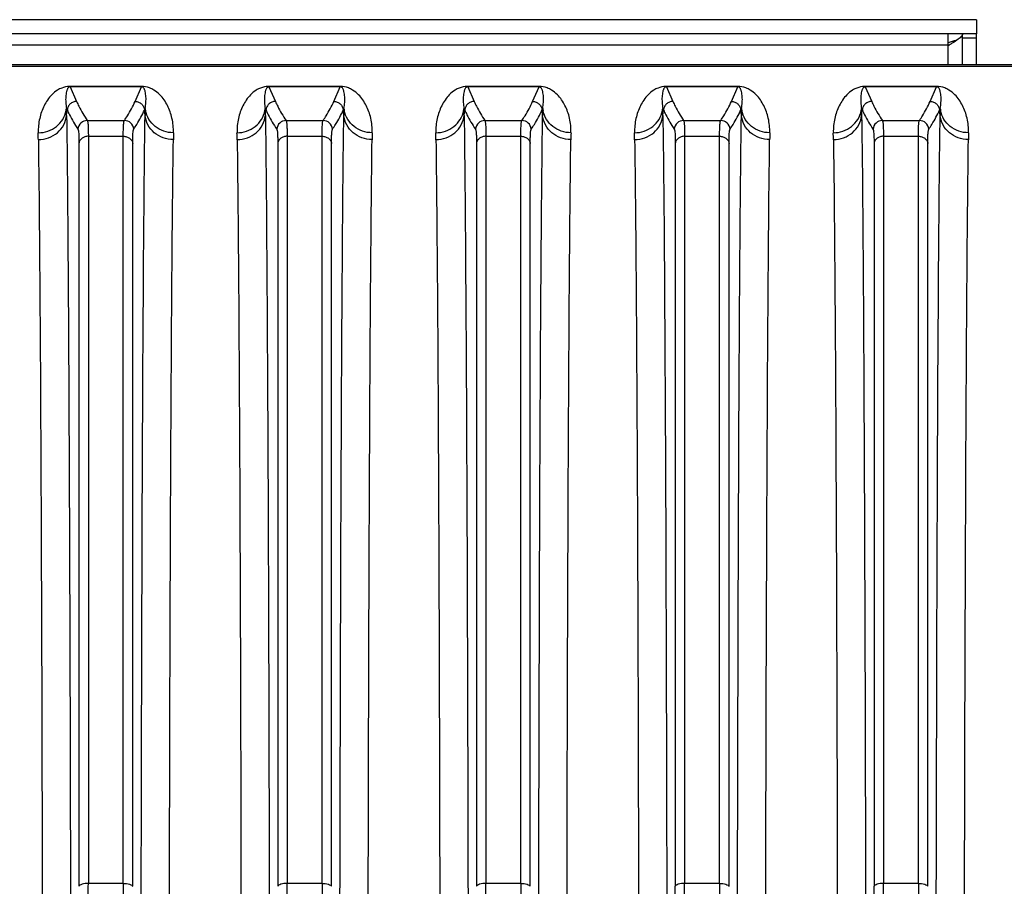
# Model space of a CAD drawing. Extents: x -1727 to 1181, y 8 to 1599.
# Tile 46 of 71: x -936 to -832, y 1482 to 1573. Entities that reach past the tile are written whole.
import ezdxf

# ---------------------------------------------------------------- set-up
doc = ezdxf.new("R2010")
doc.units = 0
doc.header["$LTSCALE"] = 65.395
doc.layers.get('0').update_dxf_attribs({"linetype": 'CONTINUOUS'})

msp = doc.modelspace()

# ---------------------------------------------------------------- linework, layer by layer
at = {"color": 3, "linetype": 'CONTINUOUS'}
for p, q in [((-835.13, 1573.07), (-965.13, 1573.07)), ((-835.13, 1568.29), (-835.13, 1571.57))]:
    msp.add_line(p, q, dxfattribs=at)
at = {"color": 7, "linetype": 'CONTINUOUS'}
for p, q in [((-835.13, 1573.07), (-835.13, 1571.57)), ((-835.13, 1571.57), (-965.13, 1571.57)), ((-838.13, 1570.31), (-838.13, 1571.57)), ((-836.63, 1568.29), (-836.63, 1571.57))]:
    msp.add_line(p, q, dxfattribs=at)
at = {"color": 9, "linetype": 'CONTINUOUS'}
for p, q in [((-836.63, 1571.15), (-835.13, 1571.15)), ((-838.13, 1570.38), (-962.13, 1570.38)), ((-838.13, 1568.29), (-838.13, 1570.31)), ((-739.63, 1568.12), (-958.7, 1568.12)), ((-930.9, 1565.98), (-930.22, 1564.43)), ((-924.04, 1564.43), (-923.36, 1565.98)), ((-923.84, 1566.02), (-923.86, 1565.98)), ((-909.9, 1565.98), (-909.22, 1564.43)), ((-903.04, 1564.43), (-902.36, 1565.98)), ((-902.84, 1566.02), (-902.86, 1565.98)), ((-888.9, 1565.98), (-888.22, 1564.43)), ((-882.04, 1564.43), (-881.36, 1565.98)), ((-881.84, 1566.02), (-881.86, 1565.98)), ((-867.9, 1565.98), (-867.22, 1564.43)), ((-861.04, 1564.43), (-860.36, 1565.98)), ((-860.84, 1566.02), (-860.86, 1565.98)), ((-846.9, 1565.98), (-846.22, 1564.43)), ((-840.04, 1564.43), (-839.36, 1565.98)), ((-839.84, 1566.02), (-839.86, 1565.98)), ((-929.09, 1562.42), (-925.17, 1562.42)), ((-908.09, 1562.42), (-904.17, 1562.42)), ((-887.09, 1562.42), (-883.17, 1562.42)), ((-866.09, 1562.42), (-862.17, 1562.42)), ((-845.09, 1562.42), (-841.17, 1562.42)), ((-928.98, 1560.76), (-928.98, 1481.83)), ((-928.98, 1560.76), (-925.29, 1560.76)), ((-925.29, 1481.83), (-925.29, 1560.76)), ((-907.98, 1560.76), (-907.98, 1481.83)), ((-907.98, 1560.76), (-904.29, 1560.76)), ((-904.29, 1481.83), (-904.29, 1560.76)), ((-886.98, 1560.76), (-886.98, 1481.83)), ((-886.98, 1560.76), (-883.29, 1560.76)), ((-883.29, 1481.83), (-883.29, 1560.76)), ((-865.98, 1560.76), (-865.98, 1481.83)), ((-865.98, 1560.76), (-862.29, 1560.76)), ((-862.29, 1481.83), (-862.29, 1560.76)), ((-844.98, 1560.76), (-844.98, 1481.83)), ((-844.98, 1560.76), (-841.29, 1560.76)), ((-841.29, 1481.83), (-841.29, 1560.76)), ((-929.97, 1560.01), (-929.97, 1481.53)), ((-924.29, 1481.53), (-924.29, 1560.01)), ((-908.97, 1560.01), (-908.97, 1481.53)), ((-903.29, 1481.53), (-903.29, 1560.01)), ((-887.97, 1560.01), (-887.97, 1481.53)), ((-882.29, 1481.53), (-882.29, 1560.01)), ((-866.97, 1560.01), (-866.97, 1481.53)), ((-861.29, 1481.53), (-861.29, 1560.01)), ((-845.97, 1560.01), (-845.97, 1481.53)), ((-840.29, 1481.53), (-840.29, 1560.01)), ((-925.29, 1481.83), (-928.98, 1481.83)), ((-904.29, 1481.83), (-907.98, 1481.83)), ((-883.29, 1481.83), (-886.98, 1481.83)), ((-862.29, 1481.83), (-865.98, 1481.83)), ((-841.29, 1481.83), (-844.98, 1481.83))]:
    msp.add_line(p, q, dxfattribs=at)
at = {"color": 6, "linetype": 'CONTINUOUS'}
msp.add_line((-739.63, 1568.29), (-958.7, 1568.29), dxfattribs=at)
at = {"color": 2, "linetype": 'CONTINUOUS'}
for p, q in [((-930.9, 1566.02), (-930.9, 1565.98)), ((-923.36, 1566.02), (-930.9, 1566.02)), ((-923.36, 1565.98), (-930.9, 1565.98)), ((-923.36, 1566.02), (-923.36, 1565.98)), ((-909.9, 1566.02), (-909.9, 1565.98)), ((-902.36, 1566.02), (-909.9, 1566.02)), ((-902.36, 1565.98), (-909.9, 1565.98)), ((-902.36, 1566.02), (-902.36, 1565.98)), ((-888.9, 1566.02), (-888.9, 1565.98)), ((-881.36, 1566.02), (-888.9, 1566.02)), ((-881.36, 1565.98), (-888.9, 1565.98)), ((-881.36, 1566.02), (-881.36, 1565.98)), ((-867.9, 1566.02), (-867.9, 1565.98)), ((-860.36, 1566.02), (-867.9, 1566.02)), ((-860.36, 1565.98), (-867.9, 1565.98)), ((-860.36, 1566.02), (-860.36, 1565.98)), ((-846.9, 1566.02), (-846.9, 1565.98)), ((-839.36, 1566.02), (-846.9, 1566.02)), ((-839.36, 1565.98), (-846.9, 1565.98)), ((-839.36, 1566.02), (-839.36, 1565.98)), ((-931.29, 1563.7), (-931.21, 1563.53)), ((-931.28, 1562.95), (-931.21, 1563.53)), ((-923.05, 1563.53), (-922.97, 1563.7)), ((-922.99, 1562.95), (-923.05, 1563.53)), ((-922.98, 1563.57), (-922.97, 1563.7)), ((-922.98, 1563.33), (-922.98, 1563.57)), ((-910.29, 1563.7), (-910.21, 1563.53)), ((-910.28, 1562.95), (-910.21, 1563.53)), ((-902.05, 1563.53), (-901.97, 1563.7)), ((-901.99, 1562.95), (-902.05, 1563.53)), ((-901.98, 1563.57), (-901.97, 1563.7)), ((-901.98, 1563.33), (-901.98, 1563.57)), ((-889.29, 1563.7), (-889.21, 1563.53)), ((-889.28, 1562.95), (-889.21, 1563.53)), ((-881.05, 1563.53), (-880.97, 1563.7)), ((-880.99, 1562.95), (-881.05, 1563.53)), ((-880.98, 1563.57), (-880.97, 1563.7)), ((-880.98, 1563.33), (-880.98, 1563.57)), ((-868.29, 1563.7), (-868.21, 1563.53)), ((-868.28, 1562.95), (-868.21, 1563.53)), ((-860.05, 1563.53), (-859.97, 1563.7)), ((-859.99, 1562.95), (-860.05, 1563.53)), ((-859.98, 1563.57), (-859.97, 1563.7)), ((-859.98, 1563.33), (-859.98, 1563.57)), ((-847.29, 1563.7), (-847.21, 1563.53)), ((-847.28, 1562.95), (-847.21, 1563.53)), ((-839.05, 1563.53), (-838.97, 1563.7)), ((-838.99, 1562.95), (-839.05, 1563.53)), ((-838.98, 1563.57), (-838.97, 1563.7)), ((-838.98, 1563.33), (-838.98, 1563.57)), ((-931.28, 1563.45), (-931.28, 1563.33)), ((-910.28, 1563.45), (-910.28, 1563.33)), ((-889.28, 1563.45), (-889.28, 1563.33)), ((-868.28, 1563.45), (-868.28, 1563.33)), ((-847.28, 1563.45), (-847.28, 1563.33))]:
    msp.add_line(p, q, dxfattribs=at)
at = {"color": 3, "linetype": 'CONTINUOUS'}
for centre, radius, start, end in [((-831.49, 1550.5), 21.19, 106.7745, 107.0489), ((-830.49, 1547.12), 24.72, 105.7907, 106.7471), ((-832.24, 1552.92), 18.66, 107.0266, 108.393)]:
    msp.add_arc(centre, radius, start, end, dxfattribs=at)
at = {"color": 7, "linetype": 'CONTINUOUS'}
msp.add_arc((-830.99, 1559.58), 12.89, 123.4912, 123.6607, dxfattribs=at)
at = {"color": 9, "linetype": 'CONTINUOUS'}
for centre, radius, start, end in [((-930.9, 1563.54), 2.48, 89.9983, 91.6002), ((-909.9, 1563.54), 2.48, 89.9983, 91.6002), ((-888.9, 1563.54), 2.48, 89.9983, 91.6002), ((-867.9, 1563.54), 2.48, 89.9983, 91.6002), ((-846.9, 1563.54), 2.48, 89.9983, 91.6002), ((-933.99, 1563.98), 2.71, 349.0893, 354.0116), ((-920.28, 1563.98), 2.71, 185.9884, 190.9107), ((-912.99, 1563.98), 2.71, 349.0893, 354.0116), ((-899.28, 1563.98), 2.71, 185.9884, 190.9107), ((-891.99, 1563.98), 2.71, 349.0893, 354.0116), ((-878.28, 1563.98), 2.71, 185.9884, 190.9107), ((-870.99, 1563.98), 2.71, 349.0893, 354.0116), ((-857.28, 1563.98), 2.71, 185.9884, 190.9107), ((-849.99, 1563.98), 2.71, 349.0893, 354.0116), ((-836.28, 1563.98), 2.71, 185.9884, 190.9107), ((-929.08, 1561.42), 1, 90.1928, 174.9175), ((-925.18, 1561.42), 1, 5.0825, 89.8072), ((-908.08, 1561.42), 1, 90.1928, 174.9175), ((-904.18, 1561.42), 1, 5.0825, 89.8072), ((-887.08, 1561.42), 1, 90.1928, 174.9175), ((-883.18, 1561.42), 1, 5.0825, 89.8072), ((-866.08, 1561.42), 1, 90.1928, 174.9175), ((-862.18, 1561.42), 1, 5.0825, 89.8072), ((-845.08, 1561.42), 1, 90.1928, 174.9175), ((-841.18, 1561.42), 1, 5.0825, 89.8072), ((-1055.71, 1558.69), 121.46, 0.8039, 1.1472), ((-795.63, 1558.64), 124.38, 178.8568, 179.1921), ((-1034.71, 1558.69), 121.46, 0.8039, 1.1472), ((-774.63, 1558.64), 124.38, 178.8568, 179.1921), ((-1013.71, 1558.69), 121.46, 0.8039, 1.1472), ((-753.63, 1558.64), 124.38, 178.8568, 179.1921), ((-992.71, 1558.69), 121.46, 0.8039, 1.1472), ((-732.63, 1558.64), 124.38, 178.8568, 179.1921), ((-971.71, 1558.69), 121.46, 0.8039, 1.1472), ((-711.63, 1558.64), 124.38, 178.8568, 179.1921), ((-1040.8, 1481.84), 111.82, 359.2402, 359.9957), ((-811.22, 1481.85), 114.07, 180.0117, 180.7523), ((-1019.8, 1481.84), 111.82, 359.2402, 359.9957), ((-790.22, 1481.85), 114.07, 180.0117, 180.7523), ((-998.8, 1481.84), 111.82, 359.2402, 359.9957), ((-769.22, 1481.85), 114.07, 180.0117, 180.7523), ((-957.66, 1481.54), 90.69, 359.1563, 359.9953), ((-977.8, 1481.84), 111.82, 359.2402, 359.9957), ((-748.22, 1481.85), 114.07, 180.0117, 180.7523), ((-936.66, 1481.54), 90.69, 359.1563, 359.9953), ((-956.8, 1481.84), 111.82, 359.2402, 359.9957), ((-727.22, 1481.85), 114.07, 180.0117, 180.7523)]:
    msp.add_arc(centre, radius, start, end, dxfattribs=at)
at = {"color": 2, "linetype": 'CONTINUOUS'}
for centre, radius, start, end in [((-1053.59, 1561.3), 122.33, 1.0101, 1.1244), ((-1032.59, 1561.3), 122.33, 1.0101, 1.1244), ((-1011.59, 1561.3), 122.33, 1.0101, 1.1244), ((-990.59, 1561.3), 122.33, 1.0101, 1.1244), ((-969.59, 1561.3), 122.33, 1.0101, 1.1244), ((-1064.2, 1561.12), 132.94, 0.7917, 0.9539), ((-790.06, 1561.12), 132.94, 179.0461, 179.2083), ((-1043.2, 1561.12), 132.94, 0.7917, 0.9539), ((-769.06, 1561.12), 132.94, 179.0461, 179.2083), ((-1022.2, 1561.12), 132.94, 0.7917, 0.9539), ((-748.06, 1561.12), 132.94, 179.0461, 179.2083), ((-1001.2, 1561.12), 132.94, 0.7917, 0.9539), ((-727.06, 1561.12), 132.94, 179.0461, 179.2083), ((-980.2, 1561.12), 132.94, 0.7917, 0.9539), ((-706.06, 1561.12), 132.94, 179.0461, 179.2083)]:
    msp.add_arc(centre, radius, start, end, dxfattribs=at)
at = {"color": 7, "linetype": 'CONTINUOUS'}
for points, knots in [([(-836.72, 1571.33), (-836.77, 1571.27), (-836.88, 1571.15), (-837.2, 1570.91), (-837.47, 1570.74), (-837.66, 1570.61)], [0, 0, 0, 0, 0.187138, 0.418916, 1, 1, 1, 1]), ([(-836.63, 1571.57), (-836.63, 1571.55), (-836.64, 1571.46), (-836.68, 1571.38), (-836.72, 1571.33)], [0, 0, 0, 0, 0.230841, 1, 1, 1, 1]), ([(-837.66, 1570.61), (-837.7, 1570.59), (-837.84, 1570.5), (-837.99, 1570.41), (-838.1, 1570.33)], [0, 0, 0, 0, 0.243534, 1, 1, 1, 1])]:
    msp.add_open_spline(points, degree=3, knots=knots, dxfattribs=at)
at = {"color": 9, "linetype": 'CONTINUOUS'}
for points, knots in [([(-930.97, 1566.02), (-931.25, 1566.01), (-931.69, 1565.92), (-932.33, 1565.6), (-932.84, 1565.17), (-933.3, 1564.6), (-933.78, 1563.78), (-934.19, 1562.62), (-934.28, 1561.64), (-934.27, 1561.13)], [0, 0, 0, 0, 0.128714, 0.20557, 0.327429, 0.437184, 0.544446, 0.763582, 1, 1, 1, 1]), ([(-930.9, 1565.98), (-930.96, 1565.98), (-931.05, 1565.95), (-931.14, 1565.85), (-931.2, 1565.74), (-931.25, 1565.61), (-931.3, 1565.44), (-931.34, 1565.21), (-931.37, 1564.93), (-931.38, 1564.64), (-931.36, 1564.22), (-931.33, 1563.91), (-931.29, 1563.7)], [0, 0, 0, 0, 0.07, 0.104738, 0.163618, 0.219023, 0.273797, 0.384422, 0.498285, 0.616271, 0.738908, 1, 1, 1, 1]), ([(-919.99, 1561.13), (-919.98, 1561.64), (-920.05, 1562.4), (-920.33, 1563.35), (-920.61, 1564), (-920.96, 1564.61), (-921.43, 1565.18), (-921.96, 1565.61), (-922.61, 1565.94), (-923.07, 1566.02), (-923.36, 1566.02)], [0, 0, 0, 0, 0.234607, 0.344988, 0.45245, 0.558913, 0.66795, 0.789418, 0.866785, 1, 1, 1, 1]), ([(-922.97, 1563.7), (-922.94, 1563.91), (-922.9, 1564.22), (-922.88, 1564.64), (-922.89, 1564.93), (-922.92, 1565.21), (-922.96, 1565.44), (-923.01, 1565.61), (-923.06, 1565.74), (-923.12, 1565.85), (-923.21, 1565.95), (-923.3, 1565.98), (-923.36, 1565.98)], [0, 0, 0, 0, 0.261092, 0.383729, 0.501716, 0.615578, 0.726203, 0.780977, 0.836383, 0.895263, 0.930001, 1, 1, 1, 1]), ([(-909.97, 1566.02), (-910.25, 1566.01), (-910.69, 1565.92), (-911.33, 1565.6), (-911.84, 1565.17), (-912.3, 1564.6), (-912.78, 1563.78), (-913.19, 1562.62), (-913.28, 1561.64), (-913.27, 1561.13)], [0, 0, 0, 0, 0.128714, 0.20557, 0.327429, 0.437184, 0.544446, 0.763582, 1, 1, 1, 1]), ([(-909.9, 1565.98), (-909.96, 1565.98), (-910.05, 1565.95), (-910.14, 1565.85), (-910.2, 1565.74), (-910.25, 1565.61), (-910.3, 1565.44), (-910.34, 1565.21), (-910.37, 1564.93), (-910.38, 1564.64), (-910.36, 1564.22), (-910.33, 1563.91), (-910.29, 1563.7)], [0, 0, 0, 0, 0.07, 0.104738, 0.163618, 0.219023, 0.273797, 0.384422, 0.498285, 0.616271, 0.738908, 1, 1, 1, 1]), ([(-898.99, 1561.13), (-898.98, 1561.64), (-899.05, 1562.4), (-899.33, 1563.35), (-899.61, 1564), (-899.96, 1564.61), (-900.43, 1565.18), (-900.96, 1565.61), (-901.61, 1565.94), (-902.07, 1566.02), (-902.36, 1566.02)], [0, 0, 0, 0, 0.234607, 0.344988, 0.45245, 0.558913, 0.66795, 0.789418, 0.866785, 1, 1, 1, 1]), ([(-901.97, 1563.7), (-901.94, 1563.91), (-901.9, 1564.22), (-901.88, 1564.64), (-901.89, 1564.93), (-901.92, 1565.21), (-901.96, 1565.44), (-902.01, 1565.61), (-902.06, 1565.74), (-902.12, 1565.85), (-902.21, 1565.95), (-902.3, 1565.98), (-902.36, 1565.98)], [0, 0, 0, 0, 0.261092, 0.383729, 0.501716, 0.615578, 0.726203, 0.780977, 0.836383, 0.895263, 0.930001, 1, 1, 1, 1]), ([(-888.97, 1566.02), (-889.25, 1566.01), (-889.69, 1565.92), (-890.33, 1565.6), (-890.84, 1565.17), (-891.3, 1564.6), (-891.78, 1563.78), (-892.19, 1562.62), (-892.28, 1561.64), (-892.27, 1561.13)], [0, 0, 0, 0, 0.128714, 0.20557, 0.327429, 0.437184, 0.544446, 0.763582, 1, 1, 1, 1]), ([(-888.9, 1565.98), (-888.96, 1565.98), (-889.05, 1565.95), (-889.14, 1565.85), (-889.2, 1565.74), (-889.25, 1565.61), (-889.3, 1565.44), (-889.34, 1565.21), (-889.37, 1564.93), (-889.38, 1564.64), (-889.36, 1564.22), (-889.33, 1563.91), (-889.29, 1563.7)], [0, 0, 0, 0, 0.07, 0.104738, 0.163618, 0.219023, 0.273797, 0.384422, 0.498285, 0.616271, 0.738908, 1, 1, 1, 1]), ([(-877.99, 1561.13), (-877.98, 1561.64), (-878.05, 1562.4), (-878.33, 1563.35), (-878.61, 1564), (-878.96, 1564.61), (-879.43, 1565.18), (-879.96, 1565.61), (-880.61, 1565.94), (-881.07, 1566.02), (-881.36, 1566.02)], [0, 0, 0, 0, 0.234607, 0.344988, 0.45245, 0.558913, 0.66795, 0.789418, 0.866785, 1, 1, 1, 1]), ([(-880.97, 1563.7), (-880.94, 1563.91), (-880.9, 1564.22), (-880.88, 1564.64), (-880.89, 1564.93), (-880.92, 1565.21), (-880.96, 1565.44), (-881.01, 1565.61), (-881.06, 1565.74), (-881.12, 1565.85), (-881.21, 1565.95), (-881.3, 1565.98), (-881.36, 1565.98)], [0, 0, 0, 0, 0.261092, 0.383729, 0.501716, 0.615578, 0.726203, 0.780977, 0.836383, 0.895263, 0.930001, 1, 1, 1, 1]), ([(-867.97, 1566.02), (-868.25, 1566.01), (-868.69, 1565.92), (-869.33, 1565.6), (-869.84, 1565.17), (-870.3, 1564.6), (-870.78, 1563.78), (-871.19, 1562.62), (-871.28, 1561.64), (-871.27, 1561.13)], [0, 0, 0, 0, 0.128714, 0.20557, 0.327429, 0.437184, 0.544446, 0.763582, 1, 1, 1, 1]), ([(-867.9, 1565.98), (-867.96, 1565.98), (-868.05, 1565.95), (-868.14, 1565.85), (-868.2, 1565.74), (-868.25, 1565.61), (-868.3, 1565.44), (-868.34, 1565.21), (-868.37, 1564.93), (-868.38, 1564.64), (-868.36, 1564.22), (-868.33, 1563.91), (-868.29, 1563.7)], [0, 0, 0, 0, 0.07, 0.104738, 0.163618, 0.219023, 0.273797, 0.384422, 0.498285, 0.616271, 0.738908, 1, 1, 1, 1]), ([(-856.99, 1561.13), (-856.98, 1561.64), (-857.05, 1562.4), (-857.33, 1563.35), (-857.61, 1564), (-857.96, 1564.61), (-858.43, 1565.18), (-858.96, 1565.61), (-859.61, 1565.94), (-860.07, 1566.02), (-860.36, 1566.02)], [0, 0, 0, 0, 0.234607, 0.344988, 0.45245, 0.558913, 0.66795, 0.789418, 0.866785, 1, 1, 1, 1]), ([(-859.97, 1563.7), (-859.94, 1563.91), (-859.9, 1564.22), (-859.88, 1564.64), (-859.89, 1564.93), (-859.92, 1565.21), (-859.96, 1565.44), (-860.01, 1565.61), (-860.06, 1565.74), (-860.12, 1565.85), (-860.21, 1565.95), (-860.3, 1565.98), (-860.36, 1565.98)], [0, 0, 0, 0, 0.261092, 0.383729, 0.501716, 0.615578, 0.726203, 0.780977, 0.836383, 0.895263, 0.930001, 1, 1, 1, 1]), ([(-846.97, 1566.02), (-847.25, 1566.01), (-847.69, 1565.92), (-848.33, 1565.6), (-848.84, 1565.17), (-849.3, 1564.6), (-849.78, 1563.78), (-850.19, 1562.62), (-850.28, 1561.64), (-850.27, 1561.13)], [0, 0, 0, 0, 0.128714, 0.20557, 0.327429, 0.437184, 0.544446, 0.763582, 1, 1, 1, 1]), ([(-846.9, 1565.98), (-846.96, 1565.98), (-847.05, 1565.95), (-847.14, 1565.85), (-847.2, 1565.74), (-847.25, 1565.61), (-847.3, 1565.44), (-847.34, 1565.21), (-847.37, 1564.93), (-847.38, 1564.64), (-847.36, 1564.22), (-847.33, 1563.91), (-847.29, 1563.7)], [0, 0, 0, 0, 0.07, 0.104738, 0.163618, 0.219023, 0.273797, 0.384422, 0.498285, 0.616271, 0.738908, 1, 1, 1, 1]), ([(-835.99, 1561.13), (-835.98, 1561.64), (-836.05, 1562.4), (-836.33, 1563.35), (-836.61, 1564), (-836.96, 1564.61), (-837.43, 1565.18), (-837.96, 1565.61), (-838.61, 1565.94), (-839.07, 1566.02), (-839.36, 1566.02)], [0, 0, 0, 0, 0.234607, 0.344988, 0.45245, 0.558913, 0.66795, 0.789418, 0.866785, 1, 1, 1, 1]), ([(-838.97, 1563.7), (-838.94, 1563.91), (-838.9, 1564.22), (-838.88, 1564.64), (-838.89, 1564.93), (-838.92, 1565.21), (-838.96, 1565.44), (-839.01, 1565.61), (-839.06, 1565.74), (-839.12, 1565.85), (-839.21, 1565.95), (-839.3, 1565.98), (-839.36, 1565.98)], [0, 0, 0, 0, 0.261092, 0.383729, 0.501716, 0.615578, 0.726203, 0.780977, 0.836383, 0.895263, 0.930001, 1, 1, 1, 1]), ([(-930.22, 1564.43), (-930.34, 1564.43), (-930.59, 1564.39), (-930.91, 1564.19), (-931.13, 1563.89), (-931.2, 1563.65), (-931.21, 1563.53)], [0, 0, 0, 0, 0.250132, 0.500275, 0.750261, 1, 1, 1, 1]), ([(-931.21, 1563.53), (-931.14, 1563.36), (-930.81, 1562.66), (-930.41, 1562), (-930.08, 1561.51)], [0, 0, 0, 0, 0.240927, 1, 1, 1, 1]), ([(-930.22, 1564.43), (-930.14, 1564.26), (-929.81, 1563.57), (-929.41, 1562.91), (-929.09, 1562.42)], [0, 0, 0, 0, 0.240945, 1, 1, 1, 1]), ([(-925.17, 1562.42), (-925.06, 1562.59), (-924.64, 1563.23), (-924.27, 1563.91), (-924.04, 1564.43)], [0, 0, 0, 0, 0.259434, 1, 1, 1, 1]), ([(-924.18, 1561.51), (-924.07, 1561.68), (-923.65, 1562.32), (-923.28, 1563.01), (-923.05, 1563.53)], [0, 0, 0, 0, 0.259438, 1, 1, 1, 1]), ([(-924.04, 1564.43), (-923.92, 1564.43), (-923.67, 1564.39), (-923.36, 1564.19), (-923.13, 1563.89), (-923.06, 1563.65), (-923.05, 1563.53)], [0, 0, 0, 0, 0.250132, 0.500275, 0.750261, 1, 1, 1, 1]), ([(-909.22, 1564.43), (-909.34, 1564.43), (-909.59, 1564.39), (-909.91, 1564.19), (-910.13, 1563.89), (-910.2, 1563.65), (-910.21, 1563.53)], [0, 0, 0, 0, 0.250132, 0.500275, 0.750261, 1, 1, 1, 1]), ([(-910.21, 1563.53), (-910.14, 1563.36), (-909.81, 1562.66), (-909.41, 1562), (-909.08, 1561.51)], [0, 0, 0, 0, 0.240927, 1, 1, 1, 1]), ([(-909.22, 1564.43), (-909.14, 1564.26), (-908.81, 1563.57), (-908.41, 1562.91), (-908.09, 1562.42)], [0, 0, 0, 0, 0.240945, 1, 1, 1, 1]), ([(-904.17, 1562.42), (-904.06, 1562.59), (-903.64, 1563.23), (-903.27, 1563.91), (-903.04, 1564.43)], [0, 0, 0, 0, 0.259434, 1, 1, 1, 1]), ([(-903.18, 1561.51), (-903.07, 1561.68), (-902.65, 1562.32), (-902.28, 1563.01), (-902.05, 1563.53)], [0, 0, 0, 0, 0.259438, 1, 1, 1, 1]), ([(-903.04, 1564.43), (-902.92, 1564.43), (-902.67, 1564.39), (-902.36, 1564.19), (-902.13, 1563.89), (-902.06, 1563.65), (-902.05, 1563.53)], [0, 0, 0, 0, 0.250132, 0.500275, 0.750261, 1, 1, 1, 1]), ([(-888.22, 1564.43), (-888.34, 1564.43), (-888.59, 1564.39), (-888.91, 1564.19), (-889.13, 1563.89), (-889.2, 1563.65), (-889.21, 1563.53)], [0, 0, 0, 0, 0.250132, 0.500275, 0.750261, 1, 1, 1, 1]), ([(-889.21, 1563.53), (-889.14, 1563.36), (-888.81, 1562.66), (-888.41, 1562), (-888.08, 1561.51)], [0, 0, 0, 0, 0.240927, 1, 1, 1, 1]), ([(-888.22, 1564.43), (-888.14, 1564.26), (-887.81, 1563.57), (-887.41, 1562.91), (-887.09, 1562.42)], [0, 0, 0, 0, 0.240945, 1, 1, 1, 1]), ([(-883.17, 1562.42), (-883.06, 1562.59), (-882.64, 1563.23), (-882.27, 1563.91), (-882.04, 1564.43)], [0, 0, 0, 0, 0.259434, 1, 1, 1, 1]), ([(-882.18, 1561.51), (-882.07, 1561.68), (-881.65, 1562.32), (-881.28, 1563.01), (-881.05, 1563.53)], [0, 0, 0, 0, 0.259438, 1, 1, 1, 1]), ([(-882.04, 1564.43), (-881.92, 1564.43), (-881.67, 1564.39), (-881.36, 1564.19), (-881.13, 1563.89), (-881.06, 1563.65), (-881.05, 1563.53)], [0, 0, 0, 0, 0.250132, 0.500275, 0.750261, 1, 1, 1, 1]), ([(-867.22, 1564.43), (-867.34, 1564.43), (-867.59, 1564.39), (-867.91, 1564.19), (-868.13, 1563.89), (-868.2, 1563.65), (-868.21, 1563.53)], [0, 0, 0, 0, 0.250132, 0.500275, 0.750261, 1, 1, 1, 1]), ([(-868.21, 1563.53), (-868.14, 1563.36), (-867.81, 1562.66), (-867.41, 1562), (-867.08, 1561.51)], [0, 0, 0, 0, 0.240927, 1, 1, 1, 1]), ([(-867.22, 1564.43), (-867.14, 1564.26), (-866.81, 1563.57), (-866.41, 1562.91), (-866.09, 1562.42)], [0, 0, 0, 0, 0.240945, 1, 1, 1, 1]), ([(-862.17, 1562.42), (-862.06, 1562.59), (-861.64, 1563.23), (-861.27, 1563.91), (-861.04, 1564.43)], [0, 0, 0, 0, 0.259434, 1, 1, 1, 1]), ([(-861.18, 1561.51), (-861.07, 1561.68), (-860.65, 1562.32), (-860.28, 1563.01), (-860.05, 1563.53)], [0, 0, 0, 0, 0.259438, 1, 1, 1, 1]), ([(-861.04, 1564.43), (-860.92, 1564.43), (-860.67, 1564.39), (-860.36, 1564.19), (-860.13, 1563.89), (-860.06, 1563.65), (-860.05, 1563.53)], [0, 0, 0, 0, 0.250132, 0.500275, 0.750261, 1, 1, 1, 1]), ([(-846.22, 1564.43), (-846.34, 1564.43), (-846.59, 1564.39), (-846.91, 1564.19), (-847.13, 1563.89), (-847.2, 1563.65), (-847.21, 1563.53)], [0, 0, 0, 0, 0.250132, 0.500275, 0.750261, 1, 1, 1, 1]), ([(-847.21, 1563.53), (-847.14, 1563.36), (-846.81, 1562.66), (-846.41, 1562), (-846.08, 1561.51)], [0, 0, 0, 0, 0.240927, 1, 1, 1, 1]), ([(-846.22, 1564.43), (-846.14, 1564.26), (-845.81, 1563.57), (-845.41, 1562.91), (-845.09, 1562.42)], [0, 0, 0, 0, 0.240945, 1, 1, 1, 1]), ([(-841.17, 1562.42), (-841.06, 1562.59), (-840.64, 1563.23), (-840.27, 1563.91), (-840.04, 1564.43)], [0, 0, 0, 0, 0.259434, 1, 1, 1, 1]), ([(-840.18, 1561.51), (-840.07, 1561.68), (-839.65, 1562.32), (-839.28, 1563.01), (-839.05, 1563.53)], [0, 0, 0, 0, 0.259438, 1, 1, 1, 1]), ([(-840.04, 1564.43), (-839.92, 1564.43), (-839.67, 1564.39), (-839.36, 1564.19), (-839.13, 1563.89), (-839.06, 1563.65), (-839.05, 1563.53)], [0, 0, 0, 0, 0.250132, 0.500275, 0.750261, 1, 1, 1, 1]), ([(-934.27, 1561.13), (-933.93, 1561.13), (-933.24, 1561.24), (-932.32, 1561.74), (-931.63, 1562.51), (-931.38, 1563.14), (-931.32, 1563.47)], [0, 0, 0, 0, 0.25517, 0.507665, 0.755829, 1, 1, 1, 1]), ([(-934.26, 1560.4), (-933.9, 1560.4), (-933.16, 1560.53), (-932.21, 1561.08), (-931.53, 1561.92), (-931.31, 1562.61), (-931.28, 1562.95)], [0, 0, 0, 0, 0.256163, 0.508997, 0.756671, 1, 1, 1, 1]), ([(-931.28, 1562.95), (-931.21, 1558.43), (-931.12, 1547.41), (-931.01, 1528.26), (-930.92, 1504.26), (-930.88, 1486.76), (-930.86, 1477.39)], [0, 0, 0, 0, 0.158735, 0.386281, 0.671398, 1, 1, 1, 1]), ([(-923.4, 1477.39), (-923.38, 1486.76), (-923.34, 1504.26), (-923.26, 1528.26), (-923.15, 1547.41), (-923.05, 1558.43), (-922.99, 1562.95)], [0, 0, 0, 0, 0.328601, 0.613718, 0.841265, 1, 1, 1, 1]), ([(-920, 1560.4), (-920.37, 1560.4), (-921.1, 1560.53), (-922.05, 1561.08), (-922.74, 1561.92), (-922.95, 1562.61), (-922.99, 1562.95)], [0, 0, 0, 0, 0.256163, 0.508997, 0.756671, 1, 1, 1, 1]), ([(-919.99, 1561.13), (-920.33, 1561.13), (-921.03, 1561.24), (-921.94, 1561.74), (-922.63, 1562.51), (-922.88, 1563.14), (-922.94, 1563.47)], [0, 0, 0, 0, 0.25517, 0.507665, 0.755829, 1, 1, 1, 1]), ([(-913.27, 1561.13), (-912.93, 1561.13), (-912.24, 1561.24), (-911.32, 1561.74), (-910.63, 1562.51), (-910.38, 1563.14), (-910.32, 1563.47)], [0, 0, 0, 0, 0.25517, 0.507665, 0.755829, 1, 1, 1, 1]), ([(-913.26, 1560.4), (-912.9, 1560.4), (-912.16, 1560.53), (-911.21, 1561.08), (-910.53, 1561.92), (-910.31, 1562.61), (-910.28, 1562.95)], [0, 0, 0, 0, 0.256163, 0.508997, 0.756671, 1, 1, 1, 1]), ([(-910.28, 1562.95), (-910.21, 1558.43), (-910.12, 1547.41), (-910.01, 1528.26), (-909.92, 1504.26), (-909.88, 1486.76), (-909.86, 1477.39)], [0, 0, 0, 0, 0.158735, 0.386281, 0.671398, 1, 1, 1, 1]), ([(-902.4, 1477.39), (-902.38, 1486.76), (-902.34, 1504.26), (-902.26, 1528.26), (-902.15, 1547.41), (-902.05, 1558.43), (-901.99, 1562.95)], [0, 0, 0, 0, 0.328601, 0.613718, 0.841265, 1, 1, 1, 1]), ([(-899, 1560.4), (-899.37, 1560.4), (-900.1, 1560.53), (-901.05, 1561.08), (-901.74, 1561.92), (-901.95, 1562.61), (-901.99, 1562.95)], [0, 0, 0, 0, 0.256163, 0.508997, 0.756671, 1, 1, 1, 1]), ([(-898.99, 1561.13), (-899.33, 1561.13), (-900.03, 1561.24), (-900.94, 1561.74), (-901.63, 1562.51), (-901.88, 1563.14), (-901.94, 1563.47)], [0, 0, 0, 0, 0.25517, 0.507665, 0.755829, 1, 1, 1, 1]), ([(-892.27, 1561.13), (-891.93, 1561.13), (-891.24, 1561.24), (-890.32, 1561.74), (-889.63, 1562.51), (-889.38, 1563.14), (-889.32, 1563.47)], [0, 0, 0, 0, 0.25517, 0.507665, 0.755829, 1, 1, 1, 1]), ([(-892.26, 1560.4), (-891.9, 1560.4), (-891.16, 1560.53), (-890.21, 1561.08), (-889.53, 1561.92), (-889.31, 1562.61), (-889.28, 1562.95)], [0, 0, 0, 0, 0.256163, 0.508997, 0.756671, 1, 1, 1, 1]), ([(-889.28, 1562.95), (-889.21, 1558.43), (-889.12, 1547.41), (-889.01, 1528.26), (-888.92, 1504.26), (-888.88, 1486.76), (-888.86, 1477.39)], [0, 0, 0, 0, 0.158735, 0.386281, 0.671398, 1, 1, 1, 1]), ([(-881.4, 1477.39), (-881.38, 1486.76), (-881.34, 1504.26), (-881.26, 1528.26), (-881.15, 1547.41), (-881.05, 1558.43), (-880.99, 1562.95)], [0, 0, 0, 0, 0.328601, 0.613718, 0.841265, 1, 1, 1, 1]), ([(-878, 1560.4), (-878.37, 1560.4), (-879.1, 1560.53), (-880.05, 1561.08), (-880.74, 1561.92), (-880.95, 1562.61), (-880.99, 1562.95)], [0, 0, 0, 0, 0.256163, 0.508997, 0.756671, 1, 1, 1, 1]), ([(-877.99, 1561.13), (-878.33, 1561.13), (-879.03, 1561.24), (-879.94, 1561.74), (-880.63, 1562.51), (-880.88, 1563.14), (-880.94, 1563.47)], [0, 0, 0, 0, 0.25517, 0.507665, 0.755829, 1, 1, 1, 1]), ([(-871.27, 1561.13), (-870.93, 1561.13), (-870.24, 1561.24), (-869.32, 1561.74), (-868.63, 1562.51), (-868.38, 1563.14), (-868.32, 1563.47)], [0, 0, 0, 0, 0.25517, 0.507665, 0.755829, 1, 1, 1, 1]), ([(-871.26, 1560.4), (-870.9, 1560.4), (-870.16, 1560.53), (-869.21, 1561.08), (-868.53, 1561.92), (-868.31, 1562.61), (-868.28, 1562.95)], [0, 0, 0, 0, 0.256163, 0.508997, 0.756671, 1, 1, 1, 1]), ([(-868.28, 1562.95), (-868.21, 1558.43), (-868.12, 1547.41), (-868.01, 1528.26), (-867.92, 1504.26), (-867.88, 1486.76), (-867.86, 1477.39)], [0, 0, 0, 0, 0.158735, 0.386281, 0.671398, 1, 1, 1, 1]), ([(-860.4, 1477.39), (-860.38, 1486.76), (-860.34, 1504.26), (-860.26, 1528.26), (-860.15, 1547.41), (-860.05, 1558.43), (-859.99, 1562.95)], [0, 0, 0, 0, 0.328601, 0.613718, 0.841265, 1, 1, 1, 1]), ([(-857, 1560.4), (-857.37, 1560.4), (-858.1, 1560.53), (-859.05, 1561.08), (-859.74, 1561.92), (-859.95, 1562.61), (-859.99, 1562.95)], [0, 0, 0, 0, 0.256163, 0.508997, 0.756671, 1, 1, 1, 1]), ([(-856.99, 1561.13), (-857.33, 1561.13), (-858.03, 1561.24), (-858.94, 1561.74), (-859.63, 1562.51), (-859.88, 1563.14), (-859.94, 1563.47)], [0, 0, 0, 0, 0.25517, 0.507665, 0.755829, 1, 1, 1, 1]), ([(-850.27, 1561.13), (-849.93, 1561.13), (-849.24, 1561.24), (-848.32, 1561.74), (-847.63, 1562.51), (-847.38, 1563.14), (-847.32, 1563.47)], [0, 0, 0, 0, 0.25517, 0.507665, 0.755829, 1, 1, 1, 1]), ([(-850.26, 1560.4), (-849.9, 1560.4), (-849.16, 1560.53), (-848.21, 1561.08), (-847.53, 1561.92), (-847.31, 1562.61), (-847.28, 1562.95)], [0, 0, 0, 0, 0.256163, 0.508997, 0.756671, 1, 1, 1, 1]), ([(-847.28, 1562.95), (-847.21, 1558.43), (-847.12, 1547.41), (-847.01, 1528.26), (-846.92, 1504.26), (-846.88, 1486.76), (-846.86, 1477.39)], [0, 0, 0, 0, 0.158735, 0.386281, 0.671398, 1, 1, 1, 1]), ([(-839.4, 1477.39), (-839.38, 1486.76), (-839.34, 1504.26), (-839.26, 1528.26), (-839.15, 1547.41), (-839.05, 1558.43), (-838.99, 1562.95)], [0, 0, 0, 0, 0.328601, 0.613718, 0.841265, 1, 1, 1, 1]), ([(-836, 1560.4), (-836.37, 1560.4), (-837.1, 1560.53), (-838.05, 1561.08), (-838.74, 1561.92), (-838.95, 1562.61), (-838.99, 1562.95)], [0, 0, 0, 0, 0.256163, 0.508997, 0.756671, 1, 1, 1, 1]), ([(-835.99, 1561.13), (-836.33, 1561.13), (-837.03, 1561.24), (-837.94, 1561.74), (-838.63, 1562.51), (-838.88, 1563.14), (-838.94, 1563.47)], [0, 0, 0, 0, 0.25517, 0.507665, 0.755829, 1, 1, 1, 1]), ([(-930.08, 1561.51), (-930.07, 1561.49), (-930.05, 1561.44), (-930.02, 1561.29), (-929.99, 1561), (-929.97, 1560.55), (-929.97, 1560.2), (-929.97, 1560.01)], [0, 0, 0, 0, 0.043158, 0.10942, 0.313497, 0.611792, 1, 1, 1, 1]), ([(-929.09, 1562.42), (-929.08, 1562.4), (-929.06, 1562.35), (-929.04, 1562.24), (-929.02, 1562.09), (-929, 1561.81), (-928.98, 1561.36), (-928.98, 1560.97), (-928.98, 1560.76)], [0, 0, 0, 0, 0.042494, 0.108467, 0.198503, 0.312556, 0.611198, 1, 1, 1, 1]), ([(-925.29, 1560.76), (-925.29, 1560.97), (-925.28, 1561.36), (-925.27, 1561.81), (-925.24, 1562.09), (-925.23, 1562.24), (-925.21, 1562.35), (-925.19, 1562.4), (-925.17, 1562.42)], [0, 0, 0, 0, 0.388798, 0.687438, 0.801492, 0.891531, 0.957505, 1, 1, 1, 1]), ([(-924.29, 1560.01), (-924.29, 1560.2), (-924.29, 1560.55), (-924.27, 1561), (-924.24, 1561.29), (-924.21, 1561.44), (-924.19, 1561.49), (-924.18, 1561.51)], [0, 0, 0, 0, 0.388203, 0.686497, 0.890578, 0.956842, 1, 1, 1, 1]), ([(-909.08, 1561.51), (-909.07, 1561.49), (-909.05, 1561.44), (-909.02, 1561.29), (-908.99, 1561), (-908.97, 1560.55), (-908.97, 1560.2), (-908.97, 1560.01)], [0, 0, 0, 0, 0.043158, 0.10942, 0.313497, 0.611792, 1, 1, 1, 1]), ([(-908.09, 1562.42), (-908.08, 1562.4), (-908.06, 1562.35), (-908.04, 1562.24), (-908.02, 1562.09), (-908, 1561.81), (-907.98, 1561.36), (-907.98, 1560.97), (-907.98, 1560.76)], [0, 0, 0, 0, 0.042494, 0.108467, 0.198503, 0.312556, 0.611198, 1, 1, 1, 1]), ([(-904.29, 1560.76), (-904.29, 1560.97), (-904.28, 1561.36), (-904.27, 1561.81), (-904.24, 1562.09), (-904.23, 1562.24), (-904.21, 1562.35), (-904.19, 1562.4), (-904.17, 1562.42)], [0, 0, 0, 0, 0.388798, 0.687438, 0.801492, 0.891531, 0.957505, 1, 1, 1, 1]), ([(-903.29, 1560.01), (-903.29, 1560.2), (-903.29, 1560.55), (-903.27, 1561), (-903.24, 1561.29), (-903.21, 1561.44), (-903.19, 1561.49), (-903.18, 1561.51)], [0, 0, 0, 0, 0.388203, 0.686497, 0.890578, 0.956842, 1, 1, 1, 1]), ([(-888.08, 1561.51), (-888.07, 1561.49), (-888.05, 1561.44), (-888.02, 1561.29), (-887.99, 1561), (-887.97, 1560.55), (-887.97, 1560.2), (-887.97, 1560.01)], [0, 0, 0, 0, 0.043158, 0.10942, 0.313497, 0.611792, 1, 1, 1, 1]), ([(-887.09, 1562.42), (-887.08, 1562.4), (-887.06, 1562.35), (-887.04, 1562.24), (-887.02, 1562.09), (-887, 1561.81), (-886.98, 1561.36), (-886.98, 1560.97), (-886.98, 1560.76)], [0, 0, 0, 0, 0.042494, 0.108467, 0.198503, 0.312556, 0.611198, 1, 1, 1, 1]), ([(-883.29, 1560.76), (-883.29, 1560.97), (-883.28, 1561.36), (-883.27, 1561.81), (-883.24, 1562.09), (-883.23, 1562.24), (-883.21, 1562.35), (-883.19, 1562.4), (-883.17, 1562.42)], [0, 0, 0, 0, 0.388798, 0.687438, 0.801492, 0.891531, 0.957505, 1, 1, 1, 1]), ([(-882.29, 1560.01), (-882.29, 1560.2), (-882.29, 1560.55), (-882.27, 1561), (-882.24, 1561.29), (-882.21, 1561.44), (-882.19, 1561.49), (-882.18, 1561.51)], [0, 0, 0, 0, 0.388203, 0.686497, 0.890578, 0.956842, 1, 1, 1, 1]), ([(-867.08, 1561.51), (-867.07, 1561.49), (-867.05, 1561.44), (-867.02, 1561.29), (-866.99, 1561), (-866.97, 1560.55), (-866.97, 1560.2), (-866.97, 1560.01)], [0, 0, 0, 0, 0.043158, 0.10942, 0.313497, 0.611792, 1, 1, 1, 1]), ([(-866.09, 1562.42), (-866.08, 1562.4), (-866.06, 1562.35), (-866.04, 1562.24), (-866.02, 1562.09), (-866, 1561.81), (-865.98, 1561.36), (-865.98, 1560.97), (-865.98, 1560.76)], [0, 0, 0, 0, 0.042494, 0.108467, 0.198503, 0.312556, 0.611198, 1, 1, 1, 1]), ([(-862.29, 1560.76), (-862.29, 1560.97), (-862.28, 1561.36), (-862.27, 1561.81), (-862.24, 1562.09), (-862.23, 1562.24), (-862.21, 1562.35), (-862.19, 1562.4), (-862.17, 1562.42)], [0, 0, 0, 0, 0.388798, 0.687438, 0.801492, 0.891531, 0.957505, 1, 1, 1, 1]), ([(-861.29, 1560.01), (-861.29, 1560.2), (-861.29, 1560.55), (-861.27, 1561), (-861.24, 1561.29), (-861.21, 1561.44), (-861.19, 1561.49), (-861.18, 1561.51)], [0, 0, 0, 0, 0.388203, 0.686497, 0.890578, 0.956842, 1, 1, 1, 1]), ([(-846.08, 1561.51), (-846.07, 1561.49), (-846.05, 1561.44), (-846.02, 1561.29), (-845.99, 1561), (-845.97, 1560.55), (-845.97, 1560.2), (-845.97, 1560.01)], [0, 0, 0, 0, 0.043158, 0.10942, 0.313497, 0.611792, 1, 1, 1, 1]), ([(-845.09, 1562.42), (-845.08, 1562.4), (-845.06, 1562.35), (-845.04, 1562.24), (-845.02, 1562.09), (-845, 1561.81), (-844.98, 1561.36), (-844.98, 1560.97), (-844.98, 1560.76)], [0, 0, 0, 0, 0.042494, 0.108467, 0.198503, 0.312556, 0.611198, 1, 1, 1, 1]), ([(-841.29, 1560.76), (-841.29, 1560.97), (-841.28, 1561.36), (-841.27, 1561.81), (-841.24, 1562.09), (-841.23, 1562.24), (-841.21, 1562.35), (-841.19, 1562.4), (-841.17, 1562.42)], [0, 0, 0, 0, 0.388798, 0.687438, 0.801492, 0.891531, 0.957505, 1, 1, 1, 1]), ([(-840.29, 1560.01), (-840.29, 1560.2), (-840.29, 1560.55), (-840.27, 1561), (-840.24, 1561.29), (-840.21, 1561.44), (-840.19, 1561.49), (-840.18, 1561.51)], [0, 0, 0, 0, 0.388203, 0.686497, 0.890578, 0.956842, 1, 1, 1, 1]), ([(-934.26, 1560.4), (-934.2, 1555.96), (-934.1, 1545.15), (-933.99, 1526.37), (-933.9, 1502.84), (-933.86, 1485.67), (-933.85, 1476.48)], [0, 0, 0, 0, 0.158753, 0.386304, 0.671414, 1, 1, 1, 1]), ([(-928.98, 1560.76), (-929.1, 1560.76), (-929.34, 1560.72), (-929.65, 1560.56), (-929.88, 1560.32), (-929.96, 1560.11), (-929.97, 1560.01)], [0, 0, 0, 0, 0.269383, 0.528371, 0.771149, 1, 1, 1, 1]), ([(-925.29, 1560.76), (-925.17, 1560.76), (-924.93, 1560.72), (-924.61, 1560.56), (-924.38, 1560.32), (-924.3, 1560.11), (-924.29, 1560.01)], [0, 0, 0, 0, 0.269383, 0.528371, 0.771149, 1, 1, 1, 1]), ([(-920.41, 1476.48), (-920.4, 1485.67), (-920.36, 1502.84), (-920.27, 1526.37), (-920.16, 1545.15), (-920.06, 1555.96), (-920, 1560.4)], [0, 0, 0, 0, 0.328585, 0.613695, 0.841246, 1, 1, 1, 1]), ([(-913.26, 1560.4), (-913.2, 1555.96), (-913.1, 1545.15), (-912.99, 1526.37), (-912.9, 1502.84), (-912.86, 1485.67), (-912.85, 1476.48)], [0, 0, 0, 0, 0.158753, 0.386304, 0.671414, 1, 1, 1, 1]), ([(-907.98, 1560.76), (-908.1, 1560.76), (-908.34, 1560.72), (-908.65, 1560.56), (-908.88, 1560.32), (-908.96, 1560.11), (-908.97, 1560.01)], [0, 0, 0, 0, 0.269383, 0.528371, 0.771149, 1, 1, 1, 1]), ([(-904.29, 1560.76), (-904.17, 1560.76), (-903.93, 1560.72), (-903.61, 1560.56), (-903.38, 1560.32), (-903.3, 1560.11), (-903.29, 1560.01)], [0, 0, 0, 0, 0.269383, 0.528371, 0.771149, 1, 1, 1, 1]), ([(-899.41, 1476.48), (-899.4, 1485.67), (-899.36, 1502.84), (-899.27, 1526.37), (-899.16, 1545.15), (-899.06, 1555.96), (-899, 1560.4)], [0, 0, 0, 0, 0.328585, 0.613695, 0.841246, 1, 1, 1, 1]), ([(-892.26, 1560.4), (-892.2, 1555.96), (-892.1, 1545.15), (-891.99, 1526.37), (-891.9, 1502.84), (-891.86, 1485.67), (-891.85, 1476.48)], [0, 0, 0, 0, 0.158753, 0.386304, 0.671414, 1, 1, 1, 1]), ([(-886.98, 1560.76), (-887.1, 1560.76), (-887.34, 1560.72), (-887.65, 1560.56), (-887.88, 1560.32), (-887.96, 1560.11), (-887.97, 1560.01)], [0, 0, 0, 0, 0.269383, 0.528371, 0.771149, 1, 1, 1, 1]), ([(-883.29, 1560.76), (-883.17, 1560.76), (-882.93, 1560.72), (-882.61, 1560.56), (-882.38, 1560.32), (-882.3, 1560.11), (-882.29, 1560.01)], [0, 0, 0, 0, 0.269383, 0.528371, 0.771149, 1, 1, 1, 1]), ([(-878.41, 1476.48), (-878.4, 1485.67), (-878.36, 1502.84), (-878.27, 1526.37), (-878.16, 1545.15), (-878.06, 1555.96), (-878, 1560.4)], [0, 0, 0, 0, 0.328585, 0.613695, 0.841246, 1, 1, 1, 1]), ([(-871.26, 1560.4), (-871.2, 1555.96), (-871.1, 1545.15), (-870.99, 1526.37), (-870.9, 1502.84), (-870.86, 1485.67), (-870.85, 1476.48)], [0, 0, 0, 0, 0.158753, 0.386304, 0.671414, 1, 1, 1, 1]), ([(-865.98, 1560.76), (-866.1, 1560.76), (-866.34, 1560.72), (-866.65, 1560.56), (-866.88, 1560.32), (-866.96, 1560.11), (-866.97, 1560.01)], [0, 0, 0, 0, 0.269383, 0.528371, 0.771149, 1, 1, 1, 1]), ([(-862.29, 1560.76), (-862.17, 1560.76), (-861.93, 1560.72), (-861.61, 1560.56), (-861.38, 1560.32), (-861.3, 1560.11), (-861.29, 1560.01)], [0, 0, 0, 0, 0.269383, 0.528371, 0.771149, 1, 1, 1, 1]), ([(-857.41, 1476.48), (-857.4, 1485.67), (-857.36, 1502.84), (-857.27, 1526.37), (-857.16, 1545.15), (-857.06, 1555.96), (-857, 1560.4)], [0, 0, 0, 0, 0.328585, 0.613695, 0.841246, 1, 1, 1, 1]), ([(-850.26, 1560.4), (-850.2, 1555.96), (-850.1, 1545.15), (-849.99, 1526.37), (-849.9, 1502.84), (-849.86, 1485.67), (-849.85, 1476.48)], [0, 0, 0, 0, 0.158753, 0.386304, 0.671414, 1, 1, 1, 1]), ([(-844.98, 1560.76), (-845.1, 1560.76), (-845.34, 1560.72), (-845.65, 1560.56), (-845.88, 1560.32), (-845.96, 1560.11), (-845.97, 1560.01)], [0, 0, 0, 0, 0.269383, 0.528371, 0.771149, 1, 1, 1, 1]), ([(-841.29, 1560.76), (-841.17, 1560.76), (-840.93, 1560.72), (-840.61, 1560.56), (-840.38, 1560.32), (-840.3, 1560.11), (-840.29, 1560.01)], [0, 0, 0, 0, 0.269383, 0.528371, 0.771149, 1, 1, 1, 1]), ([(-836.41, 1476.48), (-836.4, 1485.67), (-836.36, 1502.84), (-836.27, 1526.37), (-836.16, 1545.15), (-836.06, 1555.96), (-836, 1560.4)], [0, 0, 0, 0, 0.328585, 0.613695, 0.841246, 1, 1, 1, 1]), ([(-928.98, 1481.83), (-929.2, 1481.83), (-929.51, 1481.8), (-929.85, 1481.67), (-929.96, 1481.58), (-929.97, 1481.53)], [0, 0, 0, 0, 0.631018, 0.856212, 1, 1, 1, 1]), ([(-925.29, 1481.83), (-925.06, 1481.83), (-924.75, 1481.8), (-924.42, 1481.67), (-924.31, 1481.58), (-924.29, 1481.53)], [0, 0, 0, 0, 0.631018, 0.856212, 1, 1, 1, 1]), ([(-907.98, 1481.83), (-908.2, 1481.83), (-908.51, 1481.8), (-908.85, 1481.67), (-908.96, 1481.58), (-908.97, 1481.53)], [0, 0, 0, 0, 0.631018, 0.856212, 1, 1, 1, 1]), ([(-904.29, 1481.83), (-904.06, 1481.83), (-903.75, 1481.8), (-903.42, 1481.67), (-903.31, 1481.58), (-903.29, 1481.53)], [0, 0, 0, 0, 0.631018, 0.856212, 1, 1, 1, 1]), ([(-886.98, 1481.83), (-887.2, 1481.83), (-887.51, 1481.8), (-887.85, 1481.67), (-887.96, 1481.58), (-887.97, 1481.53)], [0, 0, 0, 0, 0.631018, 0.856212, 1, 1, 1, 1]), ([(-883.29, 1481.83), (-883.06, 1481.83), (-882.75, 1481.8), (-882.42, 1481.67), (-882.31, 1481.58), (-882.29, 1481.53)], [0, 0, 0, 0, 0.631018, 0.856212, 1, 1, 1, 1]), ([(-865.98, 1481.83), (-866.2, 1481.83), (-866.51, 1481.8), (-866.85, 1481.67), (-866.96, 1481.58), (-866.97, 1481.53)], [0, 0, 0, 0, 0.631018, 0.856212, 1, 1, 1, 1]), ([(-862.29, 1481.83), (-862.06, 1481.83), (-861.75, 1481.8), (-861.42, 1481.67), (-861.31, 1481.58), (-861.29, 1481.53)], [0, 0, 0, 0, 0.631018, 0.856212, 1, 1, 1, 1]), ([(-844.98, 1481.83), (-845.2, 1481.83), (-845.51, 1481.8), (-845.85, 1481.67), (-845.96, 1481.58), (-845.97, 1481.53)], [0, 0, 0, 0, 0.631018, 0.856212, 1, 1, 1, 1]), ([(-841.29, 1481.83), (-841.06, 1481.83), (-840.75, 1481.8), (-840.42, 1481.67), (-840.31, 1481.58), (-840.29, 1481.53)], [0, 0, 0, 0, 0.631018, 0.856212, 1, 1, 1, 1])]:
    msp.add_open_spline(points, degree=3, knots=knots, dxfattribs=at)

doc.saveas('drawing.dxf')
